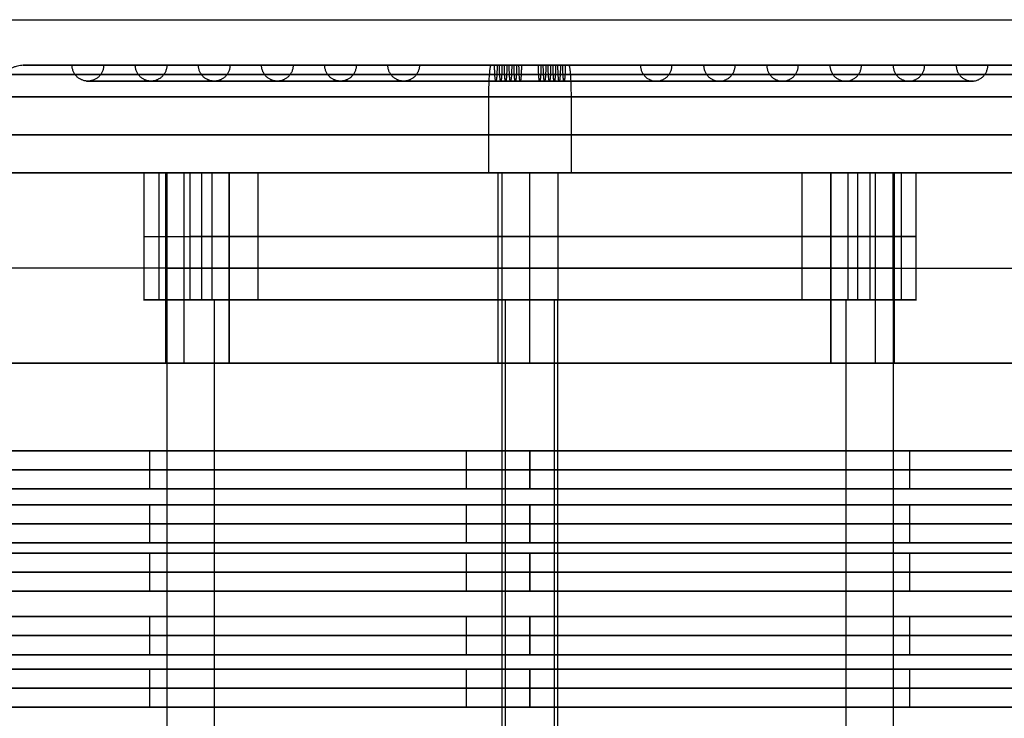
# Model space of a CAD drawing. Header units: millimetres. Extents: x 0 to 166, y -45 to 45.
# Tile 13 of 19: x 30 to 46, y 10 to 21. Entities that reach past the tile are written whole.
import ezdxf

# ---------------------------------------------------------------- set-up
doc = ezdxf.new("R2010")
doc.units = ezdxf.units.MM
doc.layers.add('Livello 01', color=18, linetype='Continuous', true_color=0x000000)

msp = doc.modelspace()

# ---------------------------------------------------------------- linework, layer by layer
at = {"layer": 'Livello 01'}
for p, q in [((31.271, 20.7, 138.558), (30.524, 20.7, 138.615)), ((32.269, 20.7, 138.481), (31.77, 20.7, 138.519)), ((33.266, 20.7, 138.404), (32.767, 20.7, 138.442)), ((34.263, 20.7, 138.327), (33.764, 20.7, 138.365)), ((35.26, 20.7, 138.25), (34.761, 20.7, 138.288)), ((36.257, 20.7, 138.173), (35.758, 20.7, 138.211)), ((40.245, 20.7, 137.865), (36.755, 20.7, 138.135)), ((37.942, 20.7, 130.771), (37.885, 20.7, 130.024)), ((38.019, 20.7, 131.769), (37.981, 20.7, 131.27)), ((38.096, 20.7, 132.766), (38.058, 20.7, 132.267)), ((38.173, 20.7, 133.763), (38.135, 20.7, 133.264)), ((38.25, 20.7, 134.76), (38.212, 20.7, 134.261)), ((38.327, 20.7, 135.757), (38.289, 20.7, 135.258)), ((38.635, 20.7, 139.745), (38.365, 20.7, 136.255)), ((38.711, 20.7, 140.742), (38.673, 20.7, 140.243)), ((38.788, 20.7, 141.739), (38.75, 20.7, 141.24)), ((38.865, 20.7, 142.736), (38.827, 20.7, 142.237)), ((38.942, 20.7, 143.733), (38.904, 20.7, 143.234)), ((39.019, 20.7, 144.73), (38.981, 20.7, 144.231)), ((39.115, 20.7, 145.976), (39.058, 20.7, 145.229)), ((41.242, 20.7, 137.789), (40.743, 20.7, 137.827)), ((42.239, 20.7, 137.712), (41.74, 20.7, 137.75)), ((43.236, 20.7, 137.635), (42.737, 20.7, 137.673)), ((44.233, 20.7, 137.558), (43.734, 20.7, 137.596)), ((45.23, 20.7, 137.481), (44.731, 20.7, 137.519)), ((46.476, 20.7, 137.385), (45.729, 20.7, 137.442)), ((19, 19, 87.812), (58, 19, 87.812)), ((32.767, 19, 138.442), (30.025, 19, 138.654)), ((32.75, 16, 138), (32.75, 19, 138)), ((32.767, 19, 138.442), (32.767, 17, 138.442)), ((37.846, 19, 129.525), (38.058, 19, 132.267)), ((38.058, 19, 132.267), (38.058, 17, 132.267)), ((38.5, 16, 132.25), (38.5, 19, 132.25)), ((38.5, 16, 143.75), (38.5, 19, 143.75)), ((38.942, 19, 143.733), (38.942, 17, 143.733)), ((38.942, 19, 143.733), (39.154, 19, 146.475)), ((46.975, 19, 137.346), (44.233, 19, 137.558)), ((44.233, 17, 137.558), (44.233, 19, 137.558)), ((44.25, 19, 138), (44.25, 16, 138)), ((32.402, 18, 133.706), (33.132, 18, 143.178)), ((33.322, 18, 132.632), (42.794, 18, 131.902)), ((43.678, 18, 143.368), (34.206, 18, 144.098)), ((43.868, 18, 132.822), (44.598, 18, 142.294)), ((32.75, 17.5, 133.25), (32.75, 17.5, 142.75)), ((33.75, 17.5, 132.25), (43.25, 17.5, 132.25)), ((43.25, 17.5, 143.75), (33.75, 17.5, 143.75)), ((38, 17.5, 157), (146, 17.5, 157)), ((44.25, 17.5, 133.25), (44.25, 17.5, 142.75)), ((33.314, 17, 135.516), (32.546, 17, 135.576)), ((33.756, 17, 141.249), (32.988, 17, 141.309)), ((43.485, 17, 137.616), (33.515, 17, 138.384)), ((35.191, 17, 132.488), (35.251, 17, 133.256)), ((36.016, 17, 143.186), (36.076, 17, 143.954)), ((38.116, 17, 133.015), (38.884, 17, 142.985)), ((40.924, 17, 132.046), (40.984, 17, 132.814)), ((41.749, 17, 142.744), (41.809, 17, 143.512)), ((44.012, 17, 134.691), (43.244, 17, 134.751)), ((44.454, 17, 140.424), (43.686, 17, 140.484)), ((19, 16, 87.812), (55, 16, 87.812)), ((20, 14.614, 139.5), (32.691, 14.614, 139.5)), ((44.309, 14.614, 139.5), (164.843, 14.614, 139.5)), ((165, 14.314, 122), (37.5, 14.314, 122)), ((37.5, 14.314, 157), (145, 14.314, 157)), ((20, 14.014, 139.5), (32.691, 14.014, 139.5)), ((44.309, 14.014, 139.5), (164.843, 14.014, 139.5)), ((20, 13.764, 139.5), (32.691, 13.764, 139.5)), ((44.309, 13.764, 139.5), (164.843, 13.764, 139.5)), ((165, 13.464, 122), (37.5, 13.464, 122)), ((37.5, 13.464, 157), (145, 13.464, 157)), ((20, 13.164, 139.5), (32.691, 13.164, 139.5)), ((44.309, 13.164, 139.5), (164.843, 13.164, 139.5)), ((20, 13, 139.5), (32.691, 13, 139.5)), ((44.309, 13, 139.5), (164.843, 13, 139.5)), ((165, 12.7, 122), (37.5, 12.7, 122)), ((37.5, 12.7, 157), (145, 12.7, 157)), ((20, 12.4, 139.5), (32.691, 12.4, 139.5)), ((44.309, 12.4, 139.5), (164.843, 12.4, 139.5)), ((20, 12, 139.5), (32.691, 12, 139.5)), ((44.309, 12, 139.5), (164.843, 12, 139.5)), ((165, 11.7, 122), (37.5, 11.7, 122)), ((37.5, 11.7, 157), (145, 11.7, 157)), ((20, 11.4, 139.5), (32.691, 11.4, 139.5)), ((44.309, 11.4, 139.5), (164.843, 11.4, 139.5)), ((20, 11.172, 139.5), (32.691, 11.172, 139.5)), ((44.309, 11.172, 139.5), (164.843, 11.172, 139.5)), ((165, 10.872, 122), (37.5, 10.872, 122)), ((37.5, 10.872, 157), (145, 10.872, 157)), ((20, 10.572, 139.5), (32.691, 10.572, 139.5)), ((44.309, 10.572, 139.5), (164.843, 10.572, 139.5))]:
    msp.add_line(p, q, dxfattribs=at)
for points in [[(3, 21.419, 5.542), (57.571, 21.419, 5.542), (112.141, 21.419, 5.542)], [(37.846, 20.2, 129.525), (37.846, 19.6, 129.525), (37.846, 19, 129.525)], [(39.154, 19, 146.475), (39.154, 19.6, 146.475), (39.154, 20.2, 146.475)], [(0, 19, 18.623), (39, 19, 18.623), (78, 19, 18.623)], [(32.402, 19, 133.706), (32.767, 19, 138.442), (33.132, 19, 143.178)], [(32.402, 19, 133.706), (32.402, 18, 133.706), (32.402, 17, 133.706)], [(32.639, 19, 132.979), (32.639, 18, 132.979), (32.639, 17, 132.979)], [(32.75, 19, 142.75), (32.75, 19, 138), (32.75, 19, 133.25)], [(32.75, 16, 133.25), (32.75, 17.5, 133.25), (32.75, 19, 133.25)], [(32.75, 19, 142.75), (32.75, 17.5, 142.75), (32.75, 16, 142.75)], [(33.043, 16, 143.457), (33.043, 17.5, 143.457), (33.043, 19, 143.457)], [(33.043, 16, 132.543), (33.043, 17.5, 132.543), (33.043, 19, 132.543)], [(33.132, 19, 143.178), (33.132, 18, 143.178), (33.132, 17, 143.178)], [(33.322, 17, 132.632), (33.322, 18, 132.632), (33.322, 19, 132.632)], [(33.322, 19, 132.632), (38.058, 19, 132.267), (42.794, 19, 131.902)], [(33.479, 19, 143.861), (33.479, 18, 143.861), (33.479, 17, 143.861)], [(33.75, 19, 132.25), (38.5, 19, 132.25), (43.25, 19, 132.25)], [(43.25, 19, 143.75), (38.5, 19, 143.75), (33.75, 19, 143.75)], [(33.75, 19, 132.25), (33.75, 17.5, 132.25), (33.75, 16, 132.25)], [(33.75, 16, 143.75), (33.75, 17.5, 143.75), (33.75, 19, 143.75)], [(34.206, 19, 144.098), (34.206, 18, 144.098), (34.206, 17, 144.098)], [(43.678, 19, 143.368), (38.942, 19, 143.733), (34.206, 19, 144.098)], [(38, 16, 157), (38, 17.5, 157), (38, 19, 157)], [(38, 19, 157), (92, 19, 157), (146, 19, 157)], [(42.794, 19, 131.902), (42.794, 18, 131.902), (42.794, 17, 131.902)], [(43.25, 16, 132.25), (43.25, 17.5, 132.25), (43.25, 19, 132.25)], [(43.25, 19, 143.75), (43.25, 17.5, 143.75), (43.25, 16, 143.75)], [(43.521, 19, 132.139), (43.521, 18, 132.139), (43.521, 17, 132.139)], [(43.678, 17, 143.368), (43.678, 18, 143.368), (43.678, 19, 143.368)], [(44.598, 19, 142.294), (44.233, 19, 137.558), (43.868, 19, 132.822)], [(43.868, 19, 132.822), (43.868, 18, 132.822), (43.868, 17, 132.822)], [(43.957, 16, 143.457), (43.957, 17.5, 143.457), (43.957, 19, 143.457)], [(43.957, 16, 132.543), (43.957, 17.5, 132.543), (43.957, 19, 132.543)], [(44.25, 19, 133.25), (44.25, 19, 138), (44.25, 19, 142.75)], [(44.25, 19, 133.25), (44.25, 17.5, 133.25), (44.25, 16, 133.25)], [(44.25, 16, 142.75), (44.25, 17.5, 142.75), (44.25, 19, 142.75)], [(44.361, 19, 143.021), (44.361, 18, 143.021), (44.361, 17, 143.021)], [(44.598, 17, 142.294), (44.598, 18, 142.294), (44.598, 19, 142.294)], [(32.767, 17, 138.442), (32.584, 17, 136.074), (32.402, 17, 133.706)], [(33.132, 17, 143.178), (32.95, 17, 140.81), (32.767, 17, 138.442)], [(32.767, 17, 138.442), (32.767, -0.5, 138.442), (32.767, -18, 138.442)], [(38.058, 17, 132.267), (35.69, 17, 132.45), (33.322, 17, 132.632)], [(33.515, 17, 138.384), (33.515, -0.5, 138.384), (33.515, -18, 138.384)], [(38.942, 17, 143.733), (36.574, 17, 143.916), (34.206, 17, 144.098)], [(38.058, 17, 132.267), (40.426, 17, 132.084), (42.794, 17, 131.902)], [(38.058, 17, 132.267), (38.058, -0.5, 132.267), (38.058, -18, 132.267)], [(38.116, -18, 133.015), (38.116, -0.5, 133.015), (38.116, 17, 133.015)], [(38.884, 17, 142.985), (38.884, -0.5, 142.985), (38.884, -18, 142.985)], [(38.942, -18, 143.733), (38.942, -0.5, 143.733), (38.942, 17, 143.733)], [(38.942, 17, 143.733), (41.31, 17, 143.55), (43.678, 17, 143.368)], [(43.485, 17, 137.616), (43.485, -0.5, 137.616), (43.485, -18, 137.616)], [(43.868, 17, 132.822), (44.05, 17, 135.19), (44.233, 17, 137.558)], [(44.233, 17, 137.558), (44.416, 17, 139.926), (44.598, 17, 142.294)], [(44.233, 17, 137.558), (44.233, -0.5, 137.558), (44.233, -18, 137.558)], [(27, 16, 18.623), (46.821, 16, 18.623), (66.642, 16, 18.623)], [(32.75, 16, 133.25), (32.75, 16, 138), (32.75, 16, 142.75)], [(43.25, 16, 132.25), (38.5, 16, 132.25), (33.75, 16, 132.25)], [(33.75, 16, 143.75), (38.5, 16, 143.75), (43.25, 16, 143.75)], [(146, 16, 157), (92, 16, 157), (38, 16, 157)], [(44.25, 16, 142.75), (44.25, 16, 138), (44.25, 16, 133.25)], [(32.5, 14.014, 138), (32.5, 14.314, 138), (32.5, 14.614, 138)], [(37.5, 14.614, 157), (91.25, 14.614, 157), (145, 14.614, 157)], [(165, 14.614, 122), (101.25, 14.614, 122), (37.5, 14.614, 122)], [(37.5, 14.014, 122), (37.5, 14.314, 122), (37.5, 14.614, 122)], [(37.5, 14.014, 157), (37.5, 14.314, 157), (37.5, 14.614, 157)], [(38.5, 14.014, 144), (38.5, 14.314, 144), (38.5, 14.614, 144)], [(38.5, 14.614, 132), (38.5, 14.314, 132), (38.5, 14.014, 132)], [(44.5, 14.014, 138), (44.5, 14.314, 138), (44.5, 14.614, 138)], [(165, 14.014, 122), (101.25, 14.014, 122), (37.5, 14.014, 122)], [(37.5, 14.014, 157), (91.25, 14.014, 157), (145, 14.014, 157)], [(32.5, 13.164, 138), (32.5, 13.464, 138), (32.5, 13.764, 138)], [(37.5, 13.764, 157), (91.25, 13.764, 157), (145, 13.764, 157)], [(165, 13.764, 122), (101.25, 13.764, 122), (37.5, 13.764, 122)], [(37.5, 13.164, 122), (37.5, 13.464, 122), (37.5, 13.764, 122)], [(37.5, 13.164, 157), (37.5, 13.464, 157), (37.5, 13.764, 157)], [(38.5, 13.164, 144), (38.5, 13.464, 144), (38.5, 13.764, 144)], [(38.5, 13.764, 132), (38.5, 13.464, 132), (38.5, 13.164, 132)], [(44.5, 13.164, 138), (44.5, 13.464, 138), (44.5, 13.764, 138)], [(165, 13.164, 122), (101.25, 13.164, 122), (37.5, 13.164, 122)], [(37.5, 13.164, 157), (91.25, 13.164, 157), (145, 13.164, 157)], [(32.5, 12.4, 138), (32.5, 12.7, 138), (32.5, 13, 138)], [(37.5, 13, 157), (91.25, 13, 157), (145, 13, 157)], [(165, 13, 122), (101.25, 13, 122), (37.5, 13, 122)], [(37.5, 12.4, 122), (37.5, 12.7, 122), (37.5, 13, 122)], [(37.5, 12.4, 157), (37.5, 12.7, 157), (37.5, 13, 157)], [(38.5, 12.4, 144), (38.5, 12.7, 144), (38.5, 13, 144)], [(38.5, 13, 132), (38.5, 12.7, 132), (38.5, 12.4, 132)], [(44.5, 12.4, 138), (44.5, 12.7, 138), (44.5, 13, 138)], [(165, 12.4, 122), (101.25, 12.4, 122), (37.5, 12.4, 122)], [(37.5, 12.4, 157), (91.25, 12.4, 157), (145, 12.4, 157)], [(32.5, 11.4, 138), (32.5, 11.7, 138), (32.5, 12, 138)], [(37.5, 12, 157), (91.25, 12, 157), (145, 12, 157)], [(165, 12, 122), (101.25, 12, 122), (37.5, 12, 122)], [(37.5, 11.4, 122), (37.5, 11.7, 122), (37.5, 12, 122)], [(37.5, 11.4, 157), (37.5, 11.7, 157), (37.5, 12, 157)], [(38.5, 11.4, 144), (38.5, 11.7, 144), (38.5, 12, 144)], [(38.5, 12, 132), (38.5, 11.7, 132), (38.5, 11.4, 132)], [(44.5, 11.4, 138), (44.5, 11.7, 138), (44.5, 12, 138)], [(165, 11.4, 122), (101.25, 11.4, 122), (37.5, 11.4, 122)], [(37.5, 11.4, 157), (91.25, 11.4, 157), (145, 11.4, 157)], [(32.5, 10.572, 138), (32.5, 10.872, 138), (32.5, 11.172, 138)], [(37.5, 11.172, 157), (91.25, 11.172, 157), (145, 11.172, 157)], [(165, 11.172, 122), (101.25, 11.172, 122), (37.5, 11.172, 122)], [(37.5, 10.572, 122), (37.5, 10.872, 122), (37.5, 11.172, 122)], [(37.5, 10.572, 157), (37.5, 10.872, 157), (37.5, 11.172, 157)], [(38.5, 10.572, 144), (38.5, 10.872, 144), (38.5, 11.172, 144)], [(38.5, 11.172, 132), (38.5, 10.872, 132), (38.5, 10.572, 132)], [(44.5, 10.572, 138), (44.5, 10.872, 138), (44.5, 11.172, 138)], [(165, 10.572, 122), (101.25, 10.572, 122), (37.5, 10.572, 122)], [(37.5, 10.572, 157), (91.25, 10.572, 157), (145, 10.572, 157)]]:
    msp.add_open_spline(points, degree=2, dxfattribs=at)
at = {"layer": 'Livello 01', "extrusion": (0.076897, 5.72215e-14, 0.997039)}
msp.add_rational_spline([(30.524, 20.7, 138.615), (30.025, 20.7, 138.654), (30.025, 20.2, 138.654)], [1, 0.707106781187, 1], degree=2, dxfattribs=at)
at = {"layer": 'Livello 01', "extrusion": (0, -1, 0)}
for points, knots in [([(39.115, 20.7, 145.976), (31.139, 20.7, 146.591), (30.524, 20.7, 138.615), (29.909, 20.7, 130.639), (37.885, 20.7, 130.024)], [0, 0, 0, 12.566371, 12.566371, 25.132741, 25.132741, 25.132741]), ([(37.942, 20.7, 130.771), (30.714, 20.7, 131.329), (31.271, 20.7, 138.558), (31.829, 20.7, 145.786), (39.058, 20.7, 145.229)], [0, 0, 0, 10.995574, 10.995574, 21.991149, 21.991149, 21.991149]), ([(38.058, 20.7, 132.267), (32.325, 20.7, 132.709), (32.767, 20.7, 138.442), (33.209, 20.7, 144.175), (38.942, 20.7, 143.733)], [0, 0, 0, 9.424778, 9.424778, 18.849556, 18.849556, 18.849556]), ([(38.904, 20.7, 143.234), (33.669, 20.7, 143.638), (33.266, 20.7, 138.404), (32.862, 20.7, 133.169), (38.096, 20.7, 132.766)], [-15.707963, -15.707963, -15.707963, -7.853982, -7.853982, 0, 0, 0]), ([(38.788, 20.7, 141.739), (35.049, 20.7, 142.027), (34.761, 20.7, 138.288), (34.473, 20.7, 134.549), (38.212, 20.7, 134.261)], [-12.566371, -12.566371, -12.566371, -6.283185, -6.283185, 0, 0, 0]), ([(38.673, 20.7, 140.243), (36.43, 20.7, 140.416), (36.257, 20.7, 138.173), (36.084, 20.7, 135.93), (38.327, 20.7, 135.757)], [-6.283185, -6.283185, -6.283185, -3.141593, -3.141593, 0, 0, 0]), ([(38.365, 20.7, 136.255), (36.621, 20.7, 136.39), (36.755, 20.7, 138.135), (36.89, 20.7, 139.879), (38.635, 20.7, 139.745)], [0, 0, 0, 3.141593, 3.141593, 6.283185, 6.283185, 6.283185]), ([(39.019, 20.7, 144.73), (45.749, 20.7, 144.211), (45.23, 20.7, 137.481), (44.711, 20.7, 130.751), (37.981, 20.7, 131.27)], [21.991149, 21.991149, 21.991149, 32.986723, 32.986723, 43.982297, 43.982297, 43.982297]), ([(38.019, 20.7, 131.769), (44.251, 20.7, 131.288), (44.731, 20.7, 137.519), (45.212, 20.7, 143.751), (38.981, 20.7, 144.231)], [-37.699112, -37.699112, -37.699112, -28.274334, -28.274334, -18.849556, -18.849556, -18.849556]), ([(38.865, 20.7, 142.736), (43.601, 20.7, 142.371), (43.236, 20.7, 137.635), (42.871, 20.7, 132.899), (38.135, 20.7, 133.264)], [15.707963, 15.707963, 15.707963, 23.561945, 23.561945, 31.415927, 31.415927, 31.415927]), ([(38.289, 20.7, 135.258), (41.03, 20.7, 135.047), (41.242, 20.7, 137.789), (41.453, 20.7, 140.53), (38.711, 20.7, 140.742)], [-18.849556, -18.849556, -18.849556, -14.137167, -14.137167, -9.424778, -9.424778, -9.424778]), ([(37.962, 20.45, 131.021), (30.982, 20.45, 131.559), (31.521, 20.45, 138.538), (32.059, 20.45, 145.518), (39.038, 20.45, 144.979)], [0, 0, 0, 10.995574, 10.995574, 21.991149, 21.991149, 21.991149]), ([(38.039, 20.45, 132.018), (32.056, 20.45, 132.479), (32.518, 20.45, 138.461), (32.979, 20.45, 144.444), (38.961, 20.45, 143.982)], [0, 0, 0, 9.424778, 9.424778, 18.849556, 18.849556, 18.849556]), ([(38.116, 20.45, 133.015), (33.13, 20.45, 133.399), (33.515, 20.45, 138.384), (33.899, 20.45, 143.37), (38.884, 20.45, 142.985)], [0, 0, 0, 7.853982, 7.853982, 15.707963, 15.707963, 15.707963]), ([(38.269, 20.45, 135.009), (35.278, 20.45, 135.24), (35.509, 20.45, 138.231), (35.74, 20.45, 141.222), (38.731, 20.45, 140.991)], [0, 0, 0, 4.712389, 4.712389, 9.424778, 9.424778, 9.424778]), ([(39.038, 20.45, 144.979), (46.018, 20.45, 144.441), (45.479, 20.45, 137.462), (44.941, 20.45, 130.482), (37.962, 20.45, 131.021)], [21.991149, 21.991149, 21.991149, 32.986723, 32.986723, 43.982297, 43.982297, 43.982297]), ([(38.808, 20.45, 141.988), (42.796, 20.45, 141.681), (42.488, 20.45, 137.692), (42.181, 20.45, 133.704), (38.192, 20.45, 134.012)], [12.566371, 12.566371, 12.566371, 18.849556, 18.849556, 25.132741, 25.132741, 25.132741]), ([(38.731, 20.45, 140.991), (41.722, 20.45, 140.76), (41.491, 20.45, 137.769), (41.26, 20.45, 134.778), (38.269, 20.45, 135.009)], [9.424778, 9.424778, 9.424778, 14.137167, 14.137167, 18.849556, 18.849556, 18.849556]), ([(37.846, 19.6, 129.525), (29.372, 19.6, 130.179), (30.025, 19.6, 138.654), (30.679, 19.6, 147.128), (39.154, 19.6, 146.475)], [0, 0, 0, 1.570796, 1.570796, 3.141593, 3.141593, 3.141593]), ([(37.5, 14.314, 122), (20, 14.314, 122), (20, 14.314, 139.5), (20, 14.314, 157), (37.5, 14.314, 157)], [1.570796, 1.570796, 1.570796, 3.141593, 3.141593, 4.712389, 4.712389, 4.712389]), ([(38.5, 14.314, 132), (32.5, 14.314, 132), (32.5, 14.314, 138), (32.5, 14.314, 144), (38.5, 14.314, 144)], [3.141593, 3.141593, 3.141593, 4.712389, 4.712389, 6.283185, 6.283185, 6.283185]), ([(37.5, 12.7, 122), (20, 12.7, 122), (20, 12.7, 139.5), (20, 12.7, 157), (37.5, 12.7, 157)], [1.570796, 1.570796, 1.570796, 3.141593, 3.141593, 4.712389, 4.712389, 4.712389]), ([(38.5, 12.7, 132), (32.5, 12.7, 132), (32.5, 12.7, 138), (32.5, 12.7, 144), (38.5, 12.7, 144)], [3.141593, 3.141593, 3.141593, 4.712389, 4.712389, 6.283185, 6.283185, 6.283185]), ([(37.5, 11.7, 122), (20, 11.7, 122), (20, 11.7, 139.5), (20, 11.7, 157), (37.5, 11.7, 157)], [1.570796, 1.570796, 1.570796, 3.141593, 3.141593, 4.712389, 4.712389, 4.712389]), ([(38.5, 11.7, 132), (32.5, 11.7, 132), (32.5, 11.7, 138), (32.5, 11.7, 144), (38.5, 11.7, 144)], [3.141593, 3.141593, 3.141593, 4.712389, 4.712389, 6.283185, 6.283185, 6.283185]), ([(37.5, 10.872, 122), (20, 10.872, 122), (20, 10.872, 139.5), (20, 10.872, 157), (37.5, 10.872, 157)], [1.570796, 1.570796, 1.570796, 3.141593, 3.141593, 4.712389, 4.712389, 4.712389]), ([(38.5, 10.872, 132), (32.5, 10.872, 132), (32.5, 10.872, 138), (32.5, 10.872, 144), (38.5, 10.872, 144)], [3.141593, 3.141593, 3.141593, 4.712389, 4.712389, 6.283185, 6.283185, 6.283185])]:
    msp.add_rational_spline(points, [1, 0.707106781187, 1, 0.707106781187, 1], degree=2, knots=knots, dxfattribs=at)
at = {"layer": 'Livello 01', "extrusion": (-0.076897, -5.66769e-14, -0.997039)}
msp.add_rational_spline([(31.77, 20.7, 138.519), (31.77, 20.45, 138.519), (31.521, 20.45, 138.538), (31.271, 20.45, 138.558), (31.271, 20.7, 138.558)], [1, 0.707106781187, 1, 0.707106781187, 1], degree=2, knots=[0.7853982, 0.7853982, 0.7853982, 1.1780972, 1.1780972, 1.5707963, 1.5707963, 1.5707963], dxfattribs=at)
at = {"layer": 'Livello 01', "extrusion": (0, 1, 0)}
for points, knots in [([(39.019, 20.7, 144.73), (32.289, 20.7, 145.249), (31.77, 20.7, 138.519), (31.251, 20.7, 131.789), (37.981, 20.7, 131.27)], [-21.991149, -21.991149, -21.991149, -10.995574, -10.995574, 0, 0, 0]), ([(38.981, 20.7, 144.231), (32.749, 20.7, 144.712), (32.269, 20.7, 138.481), (31.788, 20.7, 132.249), (38.019, 20.7, 131.769)], [-18.849556, -18.849556, -18.849556, -9.424778, -9.424778, 0, 0, 0]), ([(38.135, 20.7, 133.264), (33.399, 20.7, 133.629), (33.764, 20.7, 138.365), (34.129, 20.7, 143.101), (38.865, 20.7, 142.736)], [0, 0, 0, 7.853982, 7.853982, 15.707963, 15.707963, 15.707963]), ([(38.827, 20.7, 142.237), (34.589, 20.7, 142.564), (34.263, 20.7, 138.327), (33.936, 20.7, 134.089), (38.173, 20.7, 133.763)], [-12.566371, -12.566371, -12.566371, -6.283185, -6.283185, 0, 0, 0]), ([(38.75, 20.7, 141.24), (35.51, 20.7, 141.49), (35.26, 20.7, 138.25), (35.01, 20.7, 135.01), (38.25, 20.7, 134.76)], [-9.424778, -9.424778, -9.424778, -4.712389, -4.712389, 0, 0, 0]), ([(38.711, 20.7, 140.742), (35.97, 20.7, 140.953), (35.758, 20.7, 138.211), (35.547, 20.7, 135.47), (38.289, 20.7, 135.258)], [-9.424778, -9.424778, -9.424778, -4.712389, -4.712389, 0, 0, 0]), ([(37.942, 20.7, 130.771), (45.171, 20.7, 130.214), (45.729, 20.7, 137.442), (46.286, 20.7, 144.671), (39.058, 20.7, 145.229)], [-43.982297, -43.982297, -43.982297, -32.986723, -32.986723, -21.991149, -21.991149, -21.991149]), ([(38.942, 20.7, 143.733), (44.675, 20.7, 143.291), (44.233, 20.7, 137.558), (43.791, 20.7, 131.825), (38.058, 20.7, 132.267)], [18.849556, 18.849556, 18.849556, 28.274334, 28.274334, 37.699112, 37.699112, 37.699112]), ([(38.096, 20.7, 132.766), (43.331, 20.7, 132.362), (43.734, 20.7, 137.596), (44.138, 20.7, 142.831), (38.904, 20.7, 143.234)], [-31.415927, -31.415927, -31.415927, -23.561945, -23.561945, -15.707963, -15.707963, -15.707963]), ([(38.173, 20.7, 133.763), (42.411, 20.7, 133.436), (42.737, 20.7, 137.673), (43.064, 20.7, 141.911), (38.827, 20.7, 142.237)], [-25.132741, -25.132741, -25.132741, -18.849556, -18.849556, -12.566371, -12.566371, -12.566371]), ([(38.635, 20.7, 139.745), (40.379, 20.7, 139.61), (40.245, 20.7, 137.865), (40.11, 20.7, 136.121), (38.365, 20.7, 136.255)], [6.283185, 6.283185, 6.283185, 9.424778, 9.424778, 12.566371, 12.566371, 12.566371]), ([(38.192, 20.45, 134.012), (34.204, 20.45, 134.319), (34.512, 20.45, 138.308), (34.819, 20.45, 142.296), (38.808, 20.45, 141.988)], [0, 0, 0, 6.283185, 6.283185, 12.566371, 12.566371, 12.566371]), ([(38.346, 20.45, 136.006), (36.352, 20.45, 136.16), (36.506, 20.45, 138.154), (36.66, 20.45, 140.148), (38.654, 20.45, 139.994)], [0, 0, 0, 3.141593, 3.141593, 6.283185, 6.283185, 6.283185]), ([(38.961, 20.45, 143.982), (44.944, 20.45, 143.521), (44.482, 20.45, 137.539), (44.021, 20.45, 131.556), (38.039, 20.45, 132.018)], [18.849556, 18.849556, 18.849556, 28.274334, 28.274334, 37.699112, 37.699112, 37.699112]), ([(38.884, 20.45, 142.985), (43.87, 20.45, 142.601), (43.485, 20.45, 137.616), (43.101, 20.45, 132.63), (38.116, 20.45, 133.015)], [15.707963, 15.707963, 15.707963, 23.561945, 23.561945, 31.415927, 31.415927, 31.415927]), ([(38.654, 20.45, 139.994), (40.648, 20.45, 139.84), (40.494, 20.45, 137.846), (40.34, 20.45, 135.852), (38.346, 20.45, 136.006)], [6.283185, 6.283185, 6.283185, 9.424778, 9.424778, 12.566371, 12.566371, 12.566371]), ([(37.846, 20.2, 129.525), (29.372, 20.2, 130.179), (30.025, 20.2, 138.654), (30.679, 20.2, 147.128), (39.154, 20.2, 146.475)], [-25.132741, -25.132741, -25.132741, -12.566371, -12.566371, 0, 0, 0]), ([(39.154, 20.2, 146.475), (47.628, 20.2, 145.821), (46.975, 20.2, 137.346), (46.321, 20.2, 128.872), (37.846, 20.2, 129.525)], [-50.265482, -50.265482, -50.265482, -37.699112, -37.699112, -25.132741, -25.132741, -25.132741]), ([(38.5, 14.314, 144), (44.5, 14.314, 144), (44.5, 14.314, 138), (44.5, 14.314, 132), (38.5, 14.314, 132)], [0, 0, 0, 1.570796, 1.570796, 3.141593, 3.141593, 3.141593]), ([(37.5, 14.014, 122), (20, 14.014, 122), (20, 14.014, 139.5), (20, 14.014, 157), (37.5, 14.014, 157)], [1.570796, 1.570796, 1.570796, 3.141593, 3.141593, 4.712389, 4.712389, 4.712389]), ([(37.5, 13.164, 122), (20, 13.164, 122), (20, 13.164, 139.5), (20, 13.164, 157), (37.5, 13.164, 157)], [1.570796, 1.570796, 1.570796, 3.141593, 3.141593, 4.712389, 4.712389, 4.712389]), ([(38.5, 12.7, 144), (44.5, 12.7, 144), (44.5, 12.7, 138), (44.5, 12.7, 132), (38.5, 12.7, 132)], [0, 0, 0, 1.570796, 1.570796, 3.141593, 3.141593, 3.141593]), ([(37.5, 12.4, 122), (20, 12.4, 122), (20, 12.4, 139.5), (20, 12.4, 157), (37.5, 12.4, 157)], [1.570796, 1.570796, 1.570796, 3.141593, 3.141593, 4.712389, 4.712389, 4.712389]), ([(38.5, 11.7, 144), (44.5, 11.7, 144), (44.5, 11.7, 138), (44.5, 11.7, 132), (38.5, 11.7, 132)], [0, 0, 0, 1.570796, 1.570796, 3.141593, 3.141593, 3.141593]), ([(37.5, 11.4, 122), (20, 11.4, 122), (20, 11.4, 139.5), (20, 11.4, 157), (37.5, 11.4, 157)], [1.570796, 1.570796, 1.570796, 3.141593, 3.141593, 4.712389, 4.712389, 4.712389]), ([(37.5, 11.172, 122), (20, 11.172, 122), (20, 11.172, 139.5), (20, 11.172, 157), (37.5, 11.172, 157)], [1.570796, 1.570796, 1.570796, 3.141593, 3.141593, 4.712389, 4.712389, 4.712389]), ([(38.5, 10.872, 144), (44.5, 10.872, 144), (44.5, 10.872, 138), (44.5, 10.872, 132), (38.5, 10.872, 132)], [0, 0, 0, 1.570796, 1.570796, 3.141593, 3.141593, 3.141593]), ([(37.5, 10.572, 122), (20, 10.572, 122), (20, 10.572, 139.5), (20, 10.572, 157), (37.5, 10.572, 157)], [1.570796, 1.570796, 1.570796, 3.141593, 3.141593, 4.712389, 4.712389, 4.712389])]:
    msp.add_rational_spline(points, [1, 0.707106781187, 1, 0.707106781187, 1], degree=2, knots=knots, dxfattribs=at)
at = {"layer": 'Livello 01', "extrusion": (0.076897, 0, 0.997039)}
for points in [[(32.767, 20.7, 138.442), (32.767, 20.45, 138.442), (32.518, 20.45, 138.461), (32.269, 20.45, 138.481), (32.269, 20.7, 138.481)], [(35.758, 20.7, 138.211), (35.758, 20.45, 138.211), (35.509, 20.45, 138.231), (35.26, 20.45, 138.25), (35.26, 20.7, 138.25)], [(44.233, 20.7, 137.558), (44.233, 20.45, 137.558), (44.482, 20.45, 137.539), (44.731, 20.45, 137.519), (44.731, 20.7, 137.519)]]:
    msp.add_rational_spline(points, [1, 0.707106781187, 1, 0.707106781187, 1], degree=2, knots=[0.7853982, 0.7853982, 0.7853982, 1.1780972, 1.1780972, 1.5707963, 1.5707963, 1.5707963], dxfattribs=at)
at = {"layer": 'Livello 01', "extrusion": (-0.076897, -1.08247e-15, -0.997039)}
msp.add_rational_spline([(33.764, 20.7, 138.365), (33.764, 20.45, 138.365), (33.515, 20.45, 138.384), (33.266, 20.45, 138.404), (33.266, 20.7, 138.404)], [1, 0.707106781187, 1, 0.707106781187, 1], degree=2, knots=[0.7853982, 0.7853982, 0.7853982, 1.1780972, 1.1780972, 1.5707963, 1.5707963, 1.5707963], dxfattribs=at)
at = {"layer": 'Livello 01', "extrusion": (-0.076897, 0, -0.997039)}
for points in [[(34.761, 20.7, 138.288), (34.761, 20.45, 138.288), (34.512, 20.45, 138.308), (34.263, 20.45, 138.327), (34.263, 20.7, 138.327)], [(36.755, 20.7, 138.135), (36.755, 20.45, 138.135), (36.506, 20.45, 138.154), (36.257, 20.45, 138.173), (36.257, 20.7, 138.173)], [(40.245, 20.7, 137.865), (40.245, 20.45, 137.865), (40.494, 20.45, 137.846), (40.743, 20.45, 137.827), (40.743, 20.7, 137.827)], [(45.23, 20.7, 137.481), (45.23, 20.45, 137.481), (45.479, 20.45, 137.462), (45.729, 20.45, 137.442), (45.729, 20.7, 137.442)]]:
    msp.add_rational_spline(points, [1, 0.707106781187, 1, 0.707106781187, 1], degree=2, knots=[0.7853982, 0.7853982, 0.7853982, 1.1780972, 1.1780972, 1.5707963, 1.5707963, 1.5707963], dxfattribs=at)
at = {"layer": 'Livello 01', "extrusion": (-0.997039, 0, 0.076897)}
for points in [[(37.885, 20.7, 130.024), (37.846, 20.7, 129.525), (37.846, 20.2, 129.525)], [(39.154, 20.2, 146.475), (39.154, 20.7, 146.475), (39.115, 20.7, 145.976)]]:
    msp.add_rational_spline(points, [1, 0.707106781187, 1], degree=2, dxfattribs=at)
at = {"layer": 'Livello 01', "extrusion": (4.42774e-16, -1, -3.41489e-17)}
msp.add_rational_spline([(37.885, 20.7, 130.024), (45.861, 20.7, 129.409), (46.476, 20.7, 137.385), (47.091, 20.7, 145.361), (39.115, 20.7, 145.976)], [1, 0.707106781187, 1, 0.707106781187, 1], degree=2, knots=[25.132741, 25.132741, 25.132741, 37.699112, 37.699112, 50.265482, 50.265482, 50.265482], dxfattribs=at)
at = {"layer": 'Livello 01', "extrusion": (0.997039, 2.83107e-14, -0.076897)}
msp.add_rational_spline([(37.981, 20.7, 131.27), (37.981, 20.45, 131.27), (37.962, 20.45, 131.021), (37.942, 20.45, 130.771), (37.942, 20.7, 130.771)], [1, 0.707106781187, 1, 0.707106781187, 1], degree=2, knots=[0.7853982, 0.7853982, 0.7853982, 1.1780972, 1.1780972, 1.5707963, 1.5707963, 1.5707963], dxfattribs=at)
at = {"layer": 'Livello 01', "extrusion": (-0.997039, 0, 0.076897)}
for points, knots in [([(38.058, 20.7, 132.267), (38.058, 20.45, 132.267), (38.039, 20.45, 132.018), (38.019, 20.45, 131.769), (38.019, 20.7, 131.769)], [0.7853982, 0.7853982, 0.7853982, 1.1780972, 1.1780972, 1.5707963, 1.5707963, 1.5707963]), ([(38.365, 20.7, 136.255), (38.365, 20.45, 136.255), (38.346, 20.45, 136.006), (38.327, 20.45, 135.757), (38.327, 20.7, 135.757)], [0.7853982, 0.7853982, 0.7853982, 1.1780972, 1.1780972, 1.5707963, 1.5707963, 1.5707963]), ([(38.827, 20.7, 142.237), (38.827, 20.45, 142.237), (38.808, 20.45, 141.988), (38.788, 20.45, 141.739), (38.788, 20.7, 141.739)], [-1.5707963, -1.5707963, -1.5707963, -1.1780972, -1.1780972, -0.7853982, -0.7853982, -0.7853982]), ([(38.981, 20.7, 144.231), (38.981, 20.45, 144.231), (38.961, 20.45, 143.982), (38.942, 20.45, 143.733), (38.942, 20.7, 143.733)], [-1.5707963, -1.5707963, -1.5707963, -1.1780972, -1.1780972, -0.7853982, -0.7853982, -0.7853982])]:
    msp.add_rational_spline(points, [1, 0.707106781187, 1, 0.707106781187, 1], degree=2, knots=knots, dxfattribs=at)
at = {"layer": 'Livello 01', "extrusion": (0.997039, 0, -0.076897)}
for points, knots in [([(38.135, 20.7, 133.264), (38.135, 20.45, 133.264), (38.116, 20.45, 133.015), (38.096, 20.45, 132.766), (38.096, 20.7, 132.766)], [0.7853982, 0.7853982, 0.7853982, 1.1780972, 1.1780972, 1.5707963, 1.5707963, 1.5707963]), ([(38.289, 20.7, 135.258), (38.289, 20.45, 135.258), (38.269, 20.45, 135.009), (38.25, 20.45, 134.76), (38.25, 20.7, 134.76)], [0.7853982, 0.7853982, 0.7853982, 1.1780972, 1.1780972, 1.5707963, 1.5707963, 1.5707963]), ([(38.673, 20.7, 140.243), (38.673, 20.45, 140.243), (38.654, 20.45, 139.994), (38.635, 20.45, 139.745), (38.635, 20.7, 139.745)], [-1.5707963, -1.5707963, -1.5707963, -1.1780972, -1.1780972, -0.7853982, -0.7853982, -0.7853982]), ([(38.75, 20.7, 141.24), (38.75, 20.45, 141.24), (38.731, 20.45, 140.991), (38.711, 20.45, 140.742), (38.711, 20.7, 140.742)], [-1.5707963, -1.5707963, -1.5707963, -1.1780972, -1.1780972, -0.7853982, -0.7853982, -0.7853982]), ([(39.058, 20.7, 145.229), (39.058, 20.45, 145.229), (39.038, 20.45, 144.979), (39.019, 20.45, 144.73), (39.019, 20.7, 144.73)], [-1.5707963, -1.5707963, -1.5707963, -1.1780972, -1.1780972, -0.7853982, -0.7853982, -0.7853982])]:
    msp.add_rational_spline(points, [1, 0.707106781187, 1, 0.707106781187, 1], degree=2, knots=knots, dxfattribs=at)
at = {"layer": 'Livello 01', "extrusion": (-0.997039, -2.83376e-14, 0.076897)}
msp.add_rational_spline([(38.212, 20.7, 134.261), (38.212, 20.45, 134.261), (38.192, 20.45, 134.012), (38.173, 20.45, 133.763), (38.173, 20.7, 133.763)], [1, 0.707106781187, 1, 0.707106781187, 1], degree=2, knots=[0.7853982, 0.7853982, 0.7853982, 1.1780972, 1.1780972, 1.5707963, 1.5707963, 1.5707963], dxfattribs=at)
at = {"layer": 'Livello 01', "extrusion": (3.64255e-17, 1, 4.72293e-16)}
msp.add_rational_spline([(38.788, 20.7, 141.739), (42.527, 20.7, 141.451), (42.239, 20.7, 137.712), (41.951, 20.7, 133.973), (38.212, 20.7, 134.261)], [1, 0.707106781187, 1, 0.707106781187, 1], degree=2, knots=[12.566371, 12.566371, 12.566371, 18.849556, 18.849556, 25.132741, 25.132741, 25.132741], dxfattribs=at)
at = {"layer": 'Livello 01', "extrusion": (1.08991e-15, -1, -8.4059e-17)}
msp.add_rational_spline([(38.25, 20.7, 134.76), (41.49, 20.7, 134.51), (41.74, 20.7, 137.75), (41.99, 20.7, 140.99), (38.75, 20.7, 141.24)], [1, 0.707106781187, 1, 0.707106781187, 1], degree=2, knots=[-18.849556, -18.849556, -18.849556, -14.137167, -14.137167, -9.424778, -9.424778, -9.424778], dxfattribs=at)
at = {"layer": 'Livello 01', "extrusion": (-1.57431e-15, 1, 1.21418e-16)}
msp.add_rational_spline([(38.327, 20.7, 135.757), (40.57, 20.7, 135.584), (40.743, 20.7, 137.827), (40.916, 20.7, 140.07), (38.673, 20.7, 140.243)], [1, 0.707106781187, 1, 0.707106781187, 1], degree=2, knots=[-12.566371, -12.566371, -12.566371, -9.424778, -9.424778, -6.283185, -6.283185, -6.283185], dxfattribs=at)
at = {"layer": 'Livello 01', "extrusion": (-0.997039, 8.74301e-15, 0.076897)}
msp.add_rational_spline([(38.904, 20.7, 143.234), (38.904, 20.45, 143.234), (38.884, 20.45, 142.985), (38.865, 20.45, 142.736), (38.865, 20.7, 142.736)], [1, 0.707106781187, 1, 0.707106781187, 1], degree=2, knots=[-1.5707963, -1.5707963, -1.5707963, -1.1780972, -1.1780972, -0.7853982, -0.7853982, -0.7853982], dxfattribs=at)
at = {"layer": 'Livello 01', "extrusion": (0.076897, 1.13354e-13, 0.997039)}
for points in [[(41.242, 20.7, 137.789), (41.242, 20.45, 137.789), (41.491, 20.45, 137.769), (41.74, 20.45, 137.75), (41.74, 20.7, 137.75)], [(42.239, 20.7, 137.712), (42.239, 20.45, 137.712), (42.488, 20.45, 137.692), (42.737, 20.45, 137.673), (42.737, 20.7, 137.673)], [(43.236, 20.7, 137.635), (43.236, 20.45, 137.635), (43.485, 20.45, 137.616), (43.734, 20.45, 137.596), (43.734, 20.7, 137.596)]]:
    msp.add_rational_spline(points, [1, 0.707106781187, 1, 0.707106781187, 1], degree=2, knots=[0.7853982, 0.7853982, 0.7853982, 1.1780972, 1.1780972, 1.5707963, 1.5707963, 1.5707963], dxfattribs=at)
at = {"layer": 'Livello 01', "extrusion": (4.24034e-16, -1, -3.27036e-17)}
msp.add_rational_spline([(39.142, 20.554, 146.329), (30.814, 20.554, 146.971), (30.171, 20.554, 138.642), (29.529, 20.554, 130.314), (37.858, 20.554, 129.671)], [0.853553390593, 0.603553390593, 0.853553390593, 0.603553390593, 0.853553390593], degree=2, knots=[0, 0, 0, 12.566371, 12.566371, 25.132741, 25.132741, 25.132741], dxfattribs=at)
at = {"layer": 'Livello 01', "extrusion": (4.24034e-16, 1, -3.27036e-17)}
msp.add_rational_spline([(37.858, 20.554, 129.671), (46.186, 20.554, 129.029), (46.829, 20.554, 137.358), (47.471, 20.554, 145.686), (39.142, 20.554, 146.329)], [0.853553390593, 0.603553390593, 0.853553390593, 0.603553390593, 0.853553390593], degree=2, knots=[25.132741, 25.132741, 25.132741, 37.699112, 37.699112, 50.265482, 50.265482, 50.265482], dxfattribs=at)
at = {"layer": 'Livello 01', "extrusion": (4.16729e-16, -1, -3.21402e-17)}
msp.add_rational_spline([(39.154, 19.6, 146.475), (47.628, 19.6, 145.821), (46.975, 19.6, 137.346), (46.321, 19.6, 128.872), (37.846, 19.6, 129.525)], [1, 0.707106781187, 1, 0.707106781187, 1], degree=2, knots=[3.141593, 3.141593, 3.141593, 4.712389, 4.712389, 6.283185, 6.283185, 6.283185], dxfattribs=at)
at = {"layer": 'Livello 01', "extrusion": (3.7397e-16, -1, -3.7397e-16)}
msp.add_rational_spline([(38, 19, 157), (19, 19, 157), (19, 19, 138)], [1, 0.707106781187, 1], degree=2, dxfattribs=at)
at = {"layer": 'Livello 01', "extrusion": (0, -1, 0)}
for points in [[(30.025, 19, 138.654), (29.372, 19, 130.179), (37.846, 19, 129.525)], [(33.322, 19, 132.632), (32.325, 19, 132.709), (32.402, 19, 133.706)], [(33.132, 19, 143.178), (33.209, 19, 144.175), (34.206, 19, 144.098)], [(43.25, 19, 132.25), (44.25, 19, 132.25), (44.25, 19, 133.25)], [(38, 17.5, 157), (19, 17.5, 157), (19, 17.5, 138)], [(32.402, 17, 133.706), (32.325, 17, 132.709), (33.322, 17, 132.632)], [(34.206, 17, 144.098), (33.209, 17, 144.175), (33.132, 17, 143.178)], [(43.25, 16, 143.75), (44.25, 16, 143.75), (44.25, 16, 142.75)], [(44.25, 16, 133.25), (44.25, 16, 132.25), (43.25, 16, 132.25)], [(32.5, 14.614, 138), (32.5, 14.614, 132), (38.5, 14.614, 132)], [(38.5, 14.614, 144), (32.5, 14.614, 144), (32.5, 14.614, 138)], [(38.5, 14.014, 132), (44.5, 14.014, 132), (44.5, 14.014, 138)], [(38.5, 13.764, 144), (32.5, 13.764, 144), (32.5, 13.764, 138)], [(32.5, 13.164, 138), (32.5, 13.164, 144), (38.5, 13.164, 144)], [(38.5, 13.164, 132), (44.5, 13.164, 132), (44.5, 13.164, 138)], [(32.5, 12.4, 138), (32.5, 12.4, 144), (38.5, 12.4, 144)], [(38.5, 12.4, 132), (44.5, 12.4, 132), (44.5, 12.4, 138)], [(32.5, 12, 138), (32.5, 12, 132), (38.5, 12, 132)], [(38.5, 12, 144), (32.5, 12, 144), (32.5, 12, 138)], [(38.5, 11.4, 132), (44.5, 11.4, 132), (44.5, 11.4, 138)], [(44.5, 11.4, 138), (44.5, 11.4, 144), (38.5, 11.4, 144)], [(32.5, 11.172, 138), (32.5, 11.172, 132), (38.5, 11.172, 132)], [(32.5, 10.572, 138), (32.5, 10.572, 144), (38.5, 10.572, 144)], [(38.5, 10.572, 132), (44.5, 10.572, 132), (44.5, 10.572, 138)], [(44.5, 10.572, 138), (44.5, 10.572, 144), (38.5, 10.572, 144)]]:
    msp.add_rational_spline(points, [1, 0.707106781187, 1], degree=2, dxfattribs=at)
at = {"layer": 'Livello 01', "extrusion": (3.84589e-16, -1, -4.48869e-16)}
msp.add_rational_spline([(39.154, 19, 146.475), (30.679, 19, 147.128), (30.025, 19, 138.654)], [1, 0.707106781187, 1], degree=2, dxfattribs=at)
at = {"layer": 'Livello 01', "extrusion": (1.06581e-14, 1, -1.06581e-14)}
msp.add_rational_spline([(33.75, 19, 143.75), (32.75, 19, 143.75), (32.75, 19, 142.75)], [1, 0.707106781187, 1], degree=2, dxfattribs=at)
at = {"layer": 'Livello 01', "extrusion": (-7.10543e-15, -1, -7.10543e-15)}
msp.add_rational_spline([(32.75, 19, 133.25), (32.75, 19, 132.25), (33.75, 19, 132.25)], [1, 0.707106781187, 1], degree=2, dxfattribs=at)
at = {"layer": 'Livello 01', "extrusion": (0, 1, 0)}
for points in [[(37.846, 19, 129.525), (46.321, 19, 128.872), (46.975, 19, 137.346)], [(46.975, 19, 137.346), (47.628, 19, 145.821), (39.154, 19, 146.475)], [(43.868, 19, 132.822), (43.791, 19, 131.825), (42.794, 19, 131.902)], [(44.598, 19, 142.294), (44.675, 19, 143.291), (43.678, 19, 143.368)], [(44.233, 17, 137.558), (43.791, 17, 131.825), (38.058, 17, 132.267)], [(44.233, 17, 137.558), (44.675, 17, 143.291), (38.942, 17, 143.733)], [(38, 16, 157), (19, 16, 157), (19, 16, 138)], [(32.75, 16, 142.75), (32.75, 16, 143.75), (33.75, 16, 143.75)], [(33.75, 16, 132.25), (32.75, 16, 132.25), (32.75, 16, 133.25)], [(38.5, 14.014, 132), (32.5, 14.014, 132), (32.5, 14.014, 138)], [(44.5, 13.764, 138), (44.5, 13.764, 144), (38.5, 13.764, 144)], [(38.5, 13.164, 132), (32.5, 13.164, 132), (32.5, 13.164, 138)], [(38.5, 12.4, 132), (32.5, 12.4, 132), (32.5, 12.4, 138)], [(44.5, 12, 138), (44.5, 12, 144), (38.5, 12, 144)], [(38.5, 11.4, 132), (32.5, 11.4, 132), (32.5, 11.4, 138)], [(44.5, 11.172, 138), (44.5, 11.172, 144), (38.5, 11.172, 144)], [(38.5, 11.172, 132), (44.5, 11.172, 132), (44.5, 11.172, 138)], [(38.5, 10.572, 132), (32.5, 10.572, 132), (32.5, 10.572, 138)]]:
    msp.add_rational_spline(points, [1, 0.707106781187, 1], degree=2, dxfattribs=at)
at = {"layer": 'Livello 01', "extrusion": (-7.10543e-15, 1, -7.10543e-15)}
msp.add_rational_spline([(44.25, 19, 142.75), (44.25, 19, 143.75), (43.25, 19, 143.75)], [1, 0.707106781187, 1], degree=2, dxfattribs=at)
at = {"layer": 'Livello 01', "extrusion": (-3.81539e-15, -1, -3.269e-15)}
msp.add_rational_spline([(32.402, 18, 133.706), (32.325, 18, 132.709), (33.322, 18, 132.632)], [1, 0.707106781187, 1], degree=2, dxfattribs=at)
at = {"layer": 'Livello 01', "extrusion": (-3.269e-15, -1, 3.81539e-15)}
msp.add_rational_spline([(34.206, 18, 144.098), (33.209, 18, 144.175), (33.132, 18, 143.178)], [1, 0.707106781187, 1], degree=2, dxfattribs=at)
at = {"layer": 'Livello 01', "extrusion": (-3.269e-15, 1, 3.81539e-15)}
for points in [[(42.794, 18, 131.902), (43.791, 18, 131.825), (43.868, 18, 132.822)], [(42.794, 17, 131.902), (43.791, 17, 131.825), (43.868, 17, 132.822)]]:
    msp.add_rational_spline(points, [1, 0.707106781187, 1], degree=2, dxfattribs=at)
at = {"layer": 'Livello 01', "extrusion": (-3.81539e-15, 1, -3.269e-15)}
for points in [[(44.598, 18, 142.294), (44.675, 18, 143.291), (43.678, 18, 143.368)], [(44.598, 17, 142.294), (44.675, 17, 143.291), (43.678, 17, 143.368)]]:
    msp.add_rational_spline(points, [1, 0.707106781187, 1], degree=2, dxfattribs=at)
at = {"layer": 'Livello 01', "extrusion": (-3.55271e-15, 1, 3.55271e-15)}
msp.add_rational_spline([(32.75, 17.5, 142.75), (32.75, 17.5, 143.75), (33.75, 17.5, 143.75)], [1, 0.707106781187, 1], degree=2, dxfattribs=at)
at = {"layer": 'Livello 01', "extrusion": (3.55271e-15, -1, 3.55271e-15)}
msp.add_rational_spline([(33.75, 17.5, 132.25), (32.75, 17.5, 132.25), (32.75, 17.5, 133.25)], [1, 0.707106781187, 1], degree=2, dxfattribs=at)
at = {"layer": 'Livello 01', "extrusion": (3.55271e-15, 1, 3.55271e-15)}
msp.add_rational_spline([(43.25, 17.5, 143.75), (44.25, 17.5, 143.75), (44.25, 17.5, 142.75)], [1, 0.707106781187, 1], degree=2, dxfattribs=at)
at = {"layer": 'Livello 01', "extrusion": (-3.55271e-15, -1, 3.55271e-15)}
msp.add_rational_spline([(44.25, 17.5, 133.25), (44.25, 17.5, 132.25), (43.25, 17.5, 132.25)], [1, 0.707106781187, 1], degree=2, dxfattribs=at)
at = {"layer": 'Livello 01', "extrusion": (6.63545e-16, -1, 5.68522e-16)}
msp.add_rational_spline([(32.767, 17, 138.442), (32.325, 17, 132.709), (38.058, 17, 132.267)], [1, 0.707106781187, 1], degree=2, dxfattribs=at)
at = {"layer": 'Livello 01', "extrusion": (5.68522e-16, -1, -6.63545e-16)}
msp.add_rational_spline([(38.942, 17, 143.733), (33.209, 17, 144.175), (32.767, 17, 138.442)], [1, 0.707106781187, 1], degree=2, dxfattribs=at)
at = {"layer": 'Livello 01', "extrusion": (7.08439e-16, -1, -5.46383e-17)}
for points, knots in [([(38.116, 17, 133.015), (33.13, 17, 133.399), (33.515, 17, 138.384), (33.899, 17, 143.37), (38.884, 17, 142.985)], [-3.141593, -3.141593, -3.141593, -1.570796, -1.570796, 0, 0, 0]), ([(38.116, 17, 133.015), (43.101, 17, 132.63), (43.485, 17, 137.616), (43.87, 17, 142.601), (38.884, 17, 142.985)], [3.141593, 3.141593, 3.141593, 4.712389, 4.712389, 6.283185, 6.283185, 6.283185])]:
    msp.add_rational_spline(points, [1, 0.707106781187, 1, 0.707106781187, 1], degree=2, knots=knots, dxfattribs=at)
at = {"layer": 'Livello 01', "extrusion": (-1.01506e-16, 1, 0)}
for points in [[(37.5, 14.614, 122), (20, 14.614, 122), (20, 14.614, 139.5), (20, 14.614, 157), (37.5, 14.614, 157)], [(37.5, 13.764, 122), (20, 13.764, 122), (20, 13.764, 139.5), (20, 13.764, 157), (37.5, 13.764, 157)], [(37.5, 13, 122), (20, 13, 122), (20, 13, 139.5), (20, 13, 157), (37.5, 13, 157)], [(37.5, 12, 122), (20, 12, 122), (20, 12, 139.5), (20, 12, 157), (37.5, 12, 157)]]:
    msp.add_rational_spline(points, [1, 0.707106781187, 1, 0.707106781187, 1], degree=2, knots=[1.570796, 1.570796, 1.570796, 3.141593, 3.141593, 4.712389, 4.712389, 4.712389], dxfattribs=at)
at = {"layer": 'Livello 01', "extrusion": (-2.96059e-16, 1, -2.96059e-16)}
for points in [[(44.5, 14.614, 138), (44.5, 14.614, 144), (38.5, 14.614, 144)], [(44.5, 13, 138), (44.5, 13, 144), (38.5, 13, 144)]]:
    msp.add_rational_spline(points, [1, 0.707106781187, 1], degree=2, dxfattribs=at)
at = {"layer": 'Livello 01', "extrusion": (2.96059e-16, 1, -2.96059e-16)}
for points in [[(38.5, 14.614, 132), (44.5, 14.614, 132), (44.5, 14.614, 138)], [(38.5, 13.764, 132), (44.5, 13.764, 132), (44.5, 13.764, 138)], [(38.5, 13, 132), (44.5, 13, 132), (44.5, 13, 138)], [(38.5, 12, 132), (44.5, 12, 132), (44.5, 12, 138)]]:
    msp.add_rational_spline(points, [1, 0.707106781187, 1], degree=2, dxfattribs=at)
at = {"layer": 'Livello 01', "extrusion": (2.96059e-16, -1, -2.96059e-16)}
for points in [[(32.5, 14.014, 138), (32.5, 14.014, 144), (38.5, 14.014, 144)], [(32.5, 11.4, 138), (32.5, 11.4, 144), (38.5, 11.4, 144)], [(38.5, 11.172, 144), (32.5, 11.172, 144), (32.5, 11.172, 138)]]:
    msp.add_rational_spline(points, [1, 0.707106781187, 1], degree=2, dxfattribs=at)
at = {"layer": 'Livello 01', "extrusion": (-2.96059e-16, -1, -2.96059e-16)}
for points in [[(44.5, 14.014, 138), (44.5, 14.014, 144), (38.5, 14.014, 144)], [(44.5, 13.164, 138), (44.5, 13.164, 144), (38.5, 13.164, 144)], [(44.5, 12.4, 138), (44.5, 12.4, 144), (38.5, 12.4, 144)]]:
    msp.add_rational_spline(points, [1, 0.707106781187, 1], degree=2, dxfattribs=at)
at = {"layer": 'Livello 01', "extrusion": (2.96059e-16, -1, 2.96059e-16)}
for points in [[(32.5, 13.764, 138), (32.5, 13.764, 132), (38.5, 13.764, 132)], [(32.5, 13, 138), (32.5, 13, 132), (38.5, 13, 132)]]:
    msp.add_rational_spline(points, [1, 0.707106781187, 1], degree=2, dxfattribs=at)
at = {"layer": 'Livello 01', "extrusion": (-2.03012e-16, -1, 0)}
msp.add_rational_spline([(37.5, 13.464, 122), (20, 13.464, 122), (20, 13.464, 139.5), (20, 13.464, 157), (37.5, 13.464, 157)], [1, 0.707106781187, 1, 0.707106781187, 1], degree=2, knots=[1.570796, 1.570796, 1.570796, 3.141593, 3.141593, 4.712389, 4.712389, 4.712389], dxfattribs=at)
at = {"layer": 'Livello 01', "extrusion": (-5.92119e-16, -1, 0)}
msp.add_rational_spline([(38.5, 13.464, 132), (32.5, 13.464, 132), (32.5, 13.464, 138), (32.5, 13.464, 144), (38.5, 13.464, 144)], [1, 0.707106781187, 1, 0.707106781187, 1], degree=2, knots=[3.141593, 3.141593, 3.141593, 4.712389, 4.712389, 6.283185, 6.283185, 6.283185], dxfattribs=at)
at = {"layer": 'Livello 01', "extrusion": (-5.92119e-16, 1, 0)}
msp.add_rational_spline([(38.5, 13.464, 144), (44.5, 13.464, 144), (44.5, 13.464, 138), (44.5, 13.464, 132), (38.5, 13.464, 132)], [1, 0.707106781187, 1, 0.707106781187, 1], degree=2, knots=[0, 0, 0, 1.570796, 1.570796, 3.141593, 3.141593, 3.141593], dxfattribs=at)
at = {"layer": 'Livello 01', "extrusion": (-2.96059e-16, -1, 2.96059e-16)}
msp.add_rational_spline([(38.5, 13, 144), (32.5, 13, 144), (32.5, 13, 138)], [1, 0.707106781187, 1], degree=2, dxfattribs=at)

doc.saveas('drawing.dxf')
